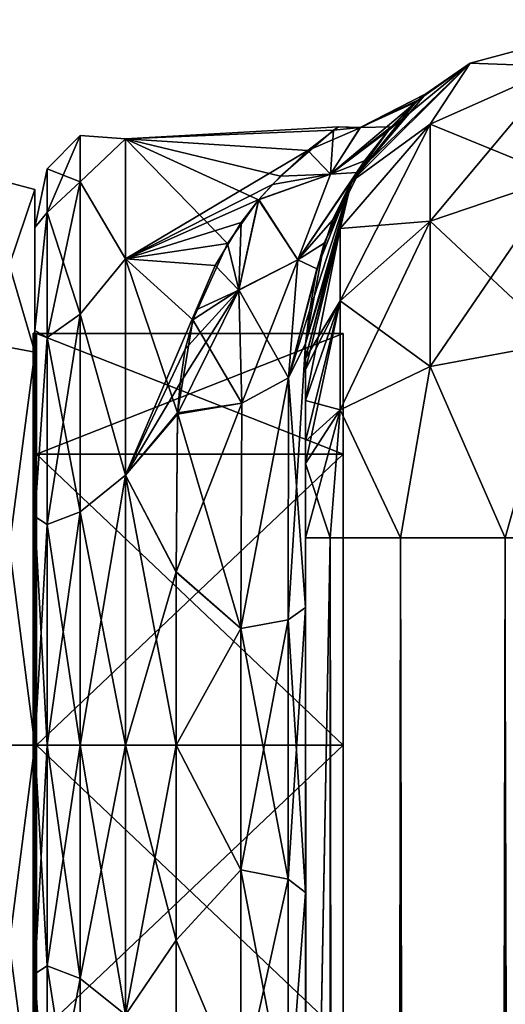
# Model space of a CAD drawing. Extents: x -23 to 470, y -2000 to 0.
# Tile 157 of 246: x -1 to 18, y -38 to 0. Entities that reach past the tile are written whole.
import ezdxf

# ---------------------------------------------------------------- set-up
doc = ezdxf.new("R2010")
doc.units = 0
doc.header["$LTSCALE"] = 68.916985
for name, color, linetype in [('1029', 7, 'CONTINUOUS'), ('1030', 7, 'CONTINUOUS'), ('1031', 7, 'CONTINUOUS'), ('1032', 7, 'CONTINUOUS'), ('1035', 7, 'CONTINUOUS'), ('1036', 7, 'CONTINUOUS'), ('1039', 7, 'CONTINUOUS'), ('1040', 7, 'CONTINUOUS'), ('1211', 7, 'CONTINUOUS'), ('1212', 7, 'CONTINUOUS'), ('650', 7, 'CONTINUOUS'), ('654', 7, 'CONTINUOUS'), ('655', 7, 'CONTINUOUS'), ('656', 7, 'CONTINUOUS'), ('665', 7, 'CONTINUOUS'), ('666', 7, 'CONTINUOUS'), ('668', 7, 'CONTINUOUS'), ('669', 7, 'CONTINUOUS'), ('670', 7, 'CONTINUOUS'), ('678', 7, 'CONTINUOUS'), ('679', 7, 'CONTINUOUS'), ('680', 7, 'CONTINUOUS'), ('686', 7, 'CONTINUOUS'), ('687', 7, 'CONTINUOUS')]:
    doc.layers.add(name, color=color, linetype=linetype)

msp = doc.modelspace()

# ---------------------------------------------------------------- linework, layer by layer
at = {"layer": '1029', "linetype": 'CONTINUOUS'}
for points in [[(0, -12.098), (0, -16.756, -11.244), (0, -6.556), (0, -12.098)], [(0, -6.556), (0, -16.756, -11.244), (0, -12.837, -15.164), (0, -6.556)], [(0, -12.837, 15.164), (0, -12.098), (0, -6.556), (0, -12.837, 15.164)], [(0, -16.756, 11.244), (0, -12.098), (0, -12.837, 15.164), (0, -16.756, 11.244)], [(0, -16.756, -11.244), (0, -28, -15.902), (0, -12.837, -15.164), (0, -16.756, -11.244)], [(0, -12.837, -15.164), (0, -28, -15.902), (0, -28, -21.444), (0, -12.837, -15.164)], [(0, -28, 15.902), (0, -16.756, 11.244), (0, -12.837, 15.164), (0, -28, 15.902)], [(0, -28, 21.444), (0, -28, 15.902), (0, -12.837, 15.164), (0, -28, 21.444)], [(0, -28, -15.902), (0, -39.244, -11.244), (0, -43.163, -15.164), (0, -28, -15.902)], [(0, -28, -21.444), (0, -28, -15.902), (0, -43.163, -15.164), (0, -28, -21.444)], [(0, -39.244, 11.244), (0, -28, 15.902), (0, -43.163, 15.164), (0, -39.244, 11.244)], [(0, -43.163, 15.164), (0, -28, 15.902), (0, -28, 21.444), (0, -43.163, 15.164)]]:
    msp.add_3dface(points, dxfattribs=at)
at = {"layer": '1030', "linetype": 'CONTINUOUS'}
for points in [[(11.9, -12.115), (11.9, -16.768, 11.232), (11.9, -43.885), (11.9, -12.115)], [(11.9, -12.115), (11.9, -43.885), (11.9, -39.232, -11.232), (11.9, -12.115)], [(11.9, -12.115), (11.9, -39.232, -11.232), (11.9, -16.768, -11.232), (11.9, -12.115)], [(11.9, -16.768, 11.232), (11.9, -28, 15.885), (11.9, -39.232, 11.232), (11.9, -16.768, 11.232)], [(11.9, -16.768, 11.232), (11.9, -39.232, 11.232), (11.9, -43.885), (11.9, -16.768, 11.232)], [(11.9, -39.232, -11.232), (11.9, -28, -15.885), (11.9, -16.768, -11.232), (11.9, -39.232, -11.232)]]:
    msp.add_3dface(points, dxfattribs=at)
at = {"layer": '1031', "linetype": 'CONTINUOUS'}
for points in [[(11.9, -16.768, 11.232), (11.9, -12.115), (0.066, -16.768, 11.232), (11.9, -16.768, 11.232)], [(0.066, -16.768, 11.232), (11.9, -12.115), (0.066, -12.115), (0.066, -16.768, 11.232)], [(11.9, -28, 15.885), (11.9, -16.768, 11.232), (0.066, -28, 15.885), (11.9, -28, 15.885)], [(0.066, -28, 15.885), (11.9, -16.768, 11.232), (0.066, -16.768, 11.232), (0.066, -28, 15.885)], [(11.9, -39.232, 11.232), (11.9, -28, 15.885), (0.066, -39.232, 11.232), (11.9, -39.232, 11.232)], [(0.066, -39.232, 11.232), (11.9, -28, 15.885), (0.066, -28, 15.885), (0.066, -39.232, 11.232)]]:
    msp.add_3dface(points, dxfattribs=at)
at = {"layer": '1032', "linetype": 'CONTINUOUS'}
for points in [[(0.066, -12.115), (11.9, -12.115), (11.9, -16.768, -11.232), (0.066, -12.115)], [(0.066, -12.115), (11.9, -16.768, -11.232), (0.066, -16.768, -11.232), (0.066, -12.115)], [(11.9, -16.768, -11.232), (11.9, -28, -15.885), (0.066, -16.768, -11.232), (11.9, -16.768, -11.232)], [(0.066, -16.768, -11.232), (11.9, -28, -15.885), (0.066, -28, -15.885), (0.066, -16.768, -11.232)], [(11.9, -28, -15.885), (11.9, -39.232, -11.232), (0.066, -28, -15.885), (11.9, -28, -15.885)], [(0.066, -28, -15.885), (11.9, -39.232, -11.232), (0.066, -39.232, -11.232), (0.066, -28, -15.885)]]:
    msp.add_3dface(points, dxfattribs=at)
at = {"layer": '1035', "linetype": 'CONTINUOUS'}
for points in [[(-2.009, -12.465, 15.535), (0, -6.556), (-2.009, -6.03, 0), (-2.009, -12.465, 15.535)], [(0, -12.837, 15.164), (0, -6.556), (-2.009, -12.465, 15.535), (0, -12.837, 15.164)], [(-2.009, -28, 21.97), (0, -12.837, 15.164), (-2.009, -12.465, 15.535), (-2.009, -28, 21.97)], [(0, -28, 21.444), (0, -12.837, 15.164), (-2.009, -28, 21.97), (0, -28, 21.444)], [(0, -43.163, 15.164), (0, -28, 21.444), (-2.009, -43.535, 15.535), (0, -43.163, 15.164)], [(-2.009, -43.535, 15.535), (0, -28, 21.444), (-2.009, -28, 21.97), (-2.009, -43.535, 15.535)]]:
    msp.add_3dface(points, dxfattribs=at)
at = {"layer": '1036', "linetype": 'CONTINUOUS'}
for points in [[(0, -6.556), (0, -12.837, -15.164), (-2.009, -6.03, 0), (0, -6.556)], [(-2.009, -6.03, 0), (0, -12.837, -15.164), (-2.009, -12.465, -15.535), (-2.009, -6.03, 0)], [(0, -12.837, -15.164), (0, -28, -21.444), (-2.009, -12.465, -15.535), (0, -12.837, -15.164)], [(-2.009, -12.465, -15.535), (0, -28, -21.444), (-2.009, -28, -21.97), (-2.009, -12.465, -15.535)], [(0, -28, -21.444), (0, -43.163, -15.164), (-2.009, -28, -21.97), (0, -28, -21.444)], [(-2.009, -28, -21.97), (0, -43.163, -15.164), (-2.009, -43.535, -15.535), (-2.009, -28, -21.97)]]:
    msp.add_3dface(points, dxfattribs=at)
at = {"layer": '1039', "linetype": 'CONTINUOUS'}
for points in [[(0.066, -16.768, -11.232), (-0.064, -12.098), (0.001, -12.111), (0.066, -16.768, -11.232)], [(-0.064, -12.098), (0.066, -16.768, -11.232), (-0.064, -16.756, -11.244), (-0.064, -12.098)], [(0.066, -12.115), (0.066, -16.768, -11.232), (0.001, -12.111), (0.066, -12.115)], [(0.066, -16.768, -11.232), (0.066, -28, -15.885), (-0.064, -16.756, -11.244), (0.066, -16.768, -11.232)], [(-0.064, -16.756, -11.244), (0.066, -28, -15.885), (-0.064, -28, -15.902), (-0.064, -16.756, -11.244)], [(0.066, -28, -15.885), (0.066, -39.232, -11.232), (-0.064, -28, -15.902), (0.066, -28, -15.885)], [(-0.064, -28, -15.902), (0.066, -39.232, -11.232), (-0.064, -39.244, -11.244), (-0.064, -28, -15.902)]]:
    msp.add_3dface(points, dxfattribs=at)
at = {"layer": '1040', "linetype": 'CONTINUOUS'}
for points in [[(0.001, -12.111), (-0.064, -12.098), (-0.064, -16.756, 11.244), (0.001, -12.111)], [(0.066, -12.115), (0.001, -12.111), (-0.064, -16.756, 11.244), (0.066, -12.115)], [(0.066, -16.768, 11.232), (0.066, -12.115), (-0.064, -16.756, 11.244), (0.066, -16.768, 11.232)], [(-0.064, -28, 15.902), (0.066, -16.768, 11.232), (-0.064, -16.756, 11.244), (-0.064, -28, 15.902)], [(0.066, -28, 15.885), (0.066, -16.768, 11.232), (-0.064, -28, 15.902), (0.066, -28, 15.885)], [(0.066, -39.232, 11.232), (0.066, -28, 15.885), (-0.064, -39.244, 11.244), (0.066, -39.232, 11.232)], [(-0.064, -39.244, 11.244), (0.066, -28, 15.885), (-0.064, -28, 15.902), (-0.064, -39.244, 11.244)]]:
    msp.add_3dface(points, dxfattribs=at)
at = {"layer": '1211', "linetype": 'CONTINUOUS'}
for points in [[(0, -12.098), (0, -16.756, 11.244), (-0.064, -12.098), (0, -12.098)], [(-0.064, -12.098), (0, -16.756, 11.244), (-0.064, -16.756, 11.244), (-0.064, -12.098)], [(0, -16.756, 11.244), (0, -28, 15.902), (-0.064, -16.756, 11.244), (0, -16.756, 11.244)], [(0, -28, 15.902), (-0.064, -28, 15.902), (-0.064, -16.756, 11.244), (0, -28, 15.902)], [(0, -28, 15.902), (0, -39.244, 11.244), (-0.064, -28, 15.902), (0, -28, 15.902)], [(0, -39.244, 11.244), (-0.064, -39.244, 11.244), (-0.064, -28, 15.902), (0, -39.244, 11.244)]]:
    msp.add_3dface(points, dxfattribs=at)
at = {"layer": '1212', "linetype": 'CONTINUOUS'}
for points in [[(0, -16.756, -11.244), (0, -12.098), (-0.064, -16.756, -11.244), (0, -16.756, -11.244)], [(0, -12.098), (-0.064, -12.098), (-0.064, -16.756, -11.244), (0, -12.098)], [(0, -28, -15.902), (0, -16.756, -11.244), (-0.064, -28, -15.902), (0, -28, -15.902)], [(0, -16.756, -11.244), (-0.064, -16.756, -11.244), (-0.064, -28, -15.902), (0, -16.756, -11.244)], [(0, -39.244, -11.244), (0, -28, -15.902), (-0.064, -39.244, -11.244), (0, -39.244, -11.244)], [(0, -28, -15.902), (-0.064, -28, -15.902), (-0.064, -39.244, -11.244), (0, -28, -15.902)]]:
    msp.add_3dface(points, dxfattribs=at)
at = {"layer": '650', "linetype": 'CONTINUOUS'}
for points in [[(10.45, -12.5, 74.5), (10.45, -12.5, 24.51), (10.45, -55.841, 74.304), (10.45, -12.5, 74.5)], [(10.45, -55.841, 74.304), (10.45, -12.5, 24.51), (10.45, -51.872, 66.083), (10.45, -55.841, 74.304)], [(10.45, -51.872, 66.083), (10.45, -12.5, 24.51), (10.45, -51.871, 56.92), (10.45, -51.872, 66.083)], [(10.45, -51.871, 56.92), (10.45, -12.5, 24.51), (10.45, -55.84, 48.698), (10.45, -51.871, 56.92)], [(10.45, -55.84, 48.698), (10.45, -12.5, 24.51), (10.45, -22.687, 28.505), (10.45, -55.84, 48.698)], [(10.45, -13.067, 77.36), (10.45, -12.5, 74.5), (10.45, -63.021, 79.993), (10.45, -13.067, 77.36)], [(10.45, -63.021, 79.993), (10.45, -12.5, 74.5), (10.45, -55.841, 74.304), (10.45, -63.021, 79.993)], [(10.45, -63.189, -39.074), (10.45, -56.095, -33.616), (10.45, -12.5, -74.5), (10.45, -63.189, -39.074)], [(10.45, -12.5, -74.5), (10.45, -56.095, -33.616), (10.45, -22.687, -28.505), (10.45, -12.5, -74.5)], [(10.45, -63.021, -43.007), (10.45, -63.189, -39.074), (10.45, -12.5, -74.5), (10.45, -63.021, -43.007)], [(10.45, -55.841, -48.696), (10.45, -63.021, -43.007), (10.45, -12.5, -74.5), (10.45, -55.841, -48.696)], [(10.45, -51.872, -56.917), (10.45, -55.841, -48.696), (10.45, -12.5, -74.5), (10.45, -51.872, -56.917)], [(10.45, -51.871, -66.08), (10.45, -51.872, -56.917), (10.45, -12.5, -74.5), (10.45, -51.871, -66.08)], [(10.45, -55.84, -74.302), (10.45, -51.871, -66.08), (10.45, -12.5, -74.5), (10.45, -55.84, -74.302)], [(10.45, -13.067, -77.36), (10.45, -55.84, -74.302), (10.45, -12.5, -74.5), (10.45, -13.067, -77.36)], [(10.45, -12.5, -24.51), (10.45, -12.5, -74.5), (10.45, -22.687, -28.505), (10.45, -12.5, -24.51)], [(10.45, -13.5, 78.234), (10.45, -13.067, 77.36), (10.45, -63.021, 79.993), (10.45, -13.5, 78.234)], [(10.45, -13.5, -78.234), (10.45, -55.84, -74.302), (10.45, -13.067, -77.36), (10.45, -13.5, -78.234)], [(10.45, -14.695, 79.801), (10.45, -13.5, 78.234), (10.45, -63.021, 79.993), (10.45, -14.695, 79.801)], [(10.45, -14.695, -79.801), (10.45, -55.84, -74.302), (10.45, -13.5, -78.234), (10.45, -14.695, -79.801)], [(10.45, -16.266, 81), (10.45, -14.695, 79.801), (10.45, -63.021, 79.993), (10.45, -16.266, 81)], [(10.45, -63.02, -79.992), (10.45, -55.84, -74.302), (10.45, -14.695, -79.801), (10.45, -63.02, -79.992)], [(10.45, -16.266, -81), (10.45, -63.02, -79.992), (10.45, -14.695, -79.801), (10.45, -16.266, -81)], [(10.45, -17.135, 81.431), (10.45, -16.266, 81), (10.45, -71.85, 82), (10.45, -17.135, 81.431)], [(10.45, -71.85, 82), (10.45, -16.266, 81), (10.45, -63.021, 79.993), (10.45, -71.85, 82)], [(10.45, -17.135, -81.431), (10.45, -63.02, -79.992), (10.45, -16.266, -81), (10.45, -17.135, -81.431)], [(10.45, -20, 82), (10.45, -17.135, 81.431), (10.45, -71.85, 82), (10.45, -20, 82)], [(10.45, -20, -82), (10.45, -63.02, -79.992), (10.45, -17.135, -81.431), (10.45, -20, -82)], [(10.45, -71.85, -82), (10.45, -63.02, -79.992), (10.45, -20, -82), (10.45, -71.85, -82)], [(10.45, -63.02, 43.008), (10.45, -55.84, 48.698), (10.45, -22.687, 28.505), (10.45, -63.02, 43.008)], [(10.45, -63.189, 39.074), (10.45, -63.02, 43.008), (10.45, -22.687, 28.505), (10.45, -63.189, 39.074)], [(10.45, -56.094, 33.615), (10.45, -63.189, 39.074), (10.45, -22.687, 28.505), (10.45, -56.094, 33.615)], [(10.45, -33.687, 28.431), (10.45, -56.094, 33.615), (10.45, -22.687, 28.505), (10.45, -33.687, 28.431)], [(10.45, -22.687, -28.505), (10.45, -56.095, -33.616), (10.45, -33.687, -28.431), (10.45, -22.687, -28.505)], [(10.45, -52.011, 25.651), (10.45, -56.094, 33.615), (10.45, -33.687, 28.431), (10.45, -52.011, 25.651)], [(10.45, -43.868, 24.267), (10.45, -52.011, 25.651), (10.45, -33.687, 28.431), (10.45, -43.868, 24.267)], [(10.45, -56.095, -33.616), (10.45, -52.012, -25.654), (10.45, -33.687, -28.431), (10.45, -56.095, -33.616)], [(10.45, -33.687, -28.431), (10.45, -52.012, -25.654), (10.45, -43.869, -24.267), (10.45, -33.687, -28.431)]]:
    msp.add_3dface(points, dxfattribs=at)
at = {"layer": '654', "linetype": 'CONTINUOUS'}
for points in [[(0, -8.022, -4.581), (0, -11.991, -12.803), (0, -47.978, -4.582), (0, -8.022, -4.581)], [(0, -8.022, 4.582), (0, -8.022, -4.581), (0, -47.978, 4.581), (0, -8.022, 4.582)], [(0, -47.978, 4.581), (0, -8.022, -4.581), (0, -47.978, -4.582), (0, -47.978, 4.581)], [(0, -11.991, 12.803), (0, -8.022, 4.582), (0, -44.009, 12.803), (0, -11.991, 12.803)], [(0, -44.009, 12.803), (0, -8.022, 4.582), (0, -47.978, 4.581), (0, -44.009, 12.803)], [(0, -11.991, -12.803), (0, -19.174, -18.494), (0, -44.009, -12.803), (0, -11.991, -12.803)], [(0, -47.978, -4.582), (0, -11.991, -12.803), (0, -44.009, -12.803), (0, -47.978, -4.582)], [(0, -19.173, 18.494), (0, -11.991, 12.803), (0, -36.826, 18.494), (0, -19.173, 18.494)], [(0, -36.826, 18.494), (0, -11.991, 12.803), (0, -44.009, 12.803), (0, -36.826, 18.494)], [(0, -28, 20.5), (0, -19.173, 18.494), (0, -36.826, 18.494), (0, -28, 20.5)], [(0, -19.174, -18.494), (0, -28, -20.5), (0, -36.827, -18.494), (0, -19.174, -18.494)], [(0, -44.009, -12.803), (0, -19.174, -18.494), (0, -36.827, -18.494), (0, -44.009, -12.803)]]:
    msp.add_3dface(points, dxfattribs=at)
at = {"layer": '655', "linetype": 'CONTINUOUS'}
for points in [[(11.53, -4.266, -3.566), (3.5, -4.602, 5.341), (11.725, -4.13, 2.491), (11.53, -4.266, -3.566)], [(11.725, -4.13, 2.491), (3.5, -4.602, 5.341), (10.533, -5.05, 7.022), (11.725, -4.13, 2.491)], [(3.5, -4.602, -5.341), (3.5, -4.602, 5.341), (11.53, -4.266, -3.566), (3.5, -4.602, -5.341)], [(9.475, -6.035, -9.671), (3.5, -4.602, -5.341), (11.53, -4.266, -3.566), (9.475, -6.035, -9.671)], [(3.5, -4.602, 5.341), (3.5, -9.236, 14.964), (10.533, -5.05, 7.022), (3.5, -4.602, 5.341)], [(3.5, -9.236, -14.964), (3.5, -4.602, -5.341), (7.434, -8.635, -14.178), (3.5, -9.236, -14.964)], [(7.434, -8.635, -14.178), (3.5, -4.602, -5.341), (8.638, -6.959, -11.545), (7.434, -8.635, -14.178)], [(8.638, -6.959, -11.545), (3.5, -4.602, -5.341), (9.475, -6.035, -9.671), (8.638, -6.959, -11.545)], [(10.533, -5.05, 7.022), (3.5, -9.236, 14.964), (9.166, -6.357, 10.371), (10.533, -5.05, 7.022)], [(9.166, -6.357, 10.371), (3.5, -9.236, 14.964), (8.651, -6.941, 11.512), (9.166, -6.357, 10.371)], [(8.651, -6.941, 11.512), (3.5, -9.236, 14.964), (7.968, -7.827, 13.001), (8.651, -6.941, 11.512)], [(7.968, -7.827, 13.001), (3.5, -9.236, 14.964), (6.955, -9.487, 15.273), (7.968, -7.827, 13.001)], [(6.095, -11.582, -17.506), (3.5, -9.236, -14.964), (7.434, -8.635, -14.178), (6.095, -11.582, -17.506)], [(3.5, -9.236, 14.964), (3.5, -17.587, 21.623), (6.955, -9.487, 15.273), (3.5, -9.236, 14.964)], [(3.5, -17.587, -21.623), (3.5, -9.236, -14.964), (5.5, -15.179, -20.289), (3.5, -17.587, -21.623)], [(5.5, -15.179, -20.289), (3.5, -9.236, -14.964), (6.095, -11.582, -17.506), (5.5, -15.179, -20.289)], [(6.955, -9.487, 15.273), (3.5, -17.587, 21.623), (6.222, -11.198, 17.138), (6.955, -9.487, 15.273)], [(6.222, -11.198, 17.138), (3.5, -17.587, 21.623), (5.802, -12.723, 18.51), (6.222, -11.198, 17.138)], [(5.802, -12.723, 18.51), (3.5, -17.587, 21.623), (5.604, -14.028, 19.513), (5.802, -12.723, 18.51)], [(5.604, -14.028, 19.513), (3.5, -17.587, 21.623), (5.499, -15.223, 20.316), (5.604, -14.028, 19.513)], [(5.447, -21.322, -23.052), (3.5, -17.587, -21.623), (5.5, -15.179, -20.289), (5.447, -21.322, -23.052)], [(5.499, -15.223, 20.316), (3.5, -17.587, 21.623), (5.447, -21.313, 23.05), (5.499, -15.223, 20.316)], [(3.5, -17.587, 21.623), (3.5, -28, 24), (5.447, -21.313, 23.05), (3.5, -17.587, 21.623)], [(3.5, -28, -24), (3.5, -17.587, -21.623), (5.45, -28, -24), (3.5, -28, -24)], [(5.45, -28, -24), (3.5, -17.587, -21.623), (5.447, -21.322, -23.052), (5.45, -28, -24)], [(5.447, -21.313, 23.05), (3.5, -28, 24), (5.45, -28, 24), (5.447, -21.313, 23.05)]]:
    msp.add_3dface(points, dxfattribs=at)
at = {"layer": '656', "linetype": 'CONTINUOUS'}
for points in [[(5.45, -28, 24), (3.5, -28, 24), (3.5, -38.413, 21.623), (5.45, -28, 24)], [(3.5, -28, -24), (5.45, -28, -24), (5.45, -35.529, -22.789), (3.5, -28, -24)], [(3.5, -38.413, -21.623), (3.5, -28, -24), (5.45, -35.529, -22.789), (3.5, -38.413, -21.623)], [(5.45, -28, 24), (3.5, -38.413, 21.623), (5.45, -35.529, 22.789), (5.45, -28, 24)], [(5.45, -42.297, -19.277), (3.5, -38.413, -21.623), (5.45, -35.529, -22.789), (5.45, -42.297, -19.277)], [(5.45, -35.529, 22.789), (3.5, -38.413, 21.623), (5.45, -42.297, 19.277), (5.45, -35.529, 22.789)]]:
    msp.add_3dface(points, dxfattribs=at)
at = {"layer": '665', "linetype": 'CONTINUOUS'}
for points in [[(10.45, -20, 82), (10.45, -71.85, 82), (11.402, -1980, 86.784), (10.45, -20, 82)], [(10.45, -20, 82), (11.402, -1980, 86.784), (11.402, -20, 86.784), (10.45, -20, 82)], [(11.402, -1980, 86.784), (14.111, -1980, 90.839), (11.402, -20, 86.784), (11.402, -1980, 86.784)], [(11.402, -20, 86.784), (14.111, -1980, 90.839), (14.111, -20, 90.839), (11.402, -20, 86.784)], [(14.111, -1980, 90.839), (18.16, -1980, 93.546), (14.111, -20, 90.839), (14.111, -1980, 90.839)], [(14.111, -20, 90.839), (18.16, -1980, 93.546), (18.16, -20, 93.546), (14.111, -20, 90.839)], [(18.16, -1980, 93.546), (23.05, -1980, 94.5), (18.16, -20, 93.546), (18.16, -1980, 93.546)]]:
    msp.add_3dface(points, dxfattribs=at)
at = {"layer": '666', "linetype": 'CONTINUOUS'}
for points in [[(10.45, -71.85, -82), (10.45, -20, -82), (11.402, -20, -86.784), (10.45, -71.85, -82)], [(10.45, -1928.15, -82), (10.45, -71.85, -82), (11.402, -20, -86.784), (10.45, -1928.15, -82)], [(10.45, -1980, -82), (10.45, -1928.15, -82), (11.402, -20, -86.784), (10.45, -1980, -82)], [(11.402, -1980, -86.784), (10.45, -1980, -82), (11.402, -20, -86.784), (11.402, -1980, -86.784)], [(14.111, -1980, -90.839), (11.402, -1980, -86.784), (14.111, -20, -90.839), (14.111, -1980, -90.839)], [(14.111, -20, -90.839), (11.402, -1980, -86.784), (11.402, -20, -86.784), (14.111, -20, -90.839)], [(18.16, -1980, -93.546), (14.111, -1980, -90.839), (18.16, -20, -93.546), (18.16, -1980, -93.546)], [(18.16, -20, -93.546), (14.111, -1980, -90.839), (14.111, -20, -90.839), (18.16, -20, -93.546)], [(23.05, -20, -94.5), (18.16, -1980, -93.546), (18.16, -20, -93.546), (23.05, -20, -94.5)]]:
    msp.add_3dface(points, dxfattribs=at)
at = {"layer": '668', "linetype": 'CONTINUOUS'}
for points in [[(16.8, -1.675, -74.5), (23.05, 0, -74.5), (20.268, -1.806, -82.019), (16.8, -1.675, -74.5)], [(12.225, -6.25, -74.5), (16.8, -1.675, -74.5), (15.256, -4.037, -81.098), (12.225, -6.25, -74.5)], [(15.256, -4.037, -81.098), (16.8, -1.675, -74.5), (20.268, -1.806, -82.019), (15.256, -4.037, -81.098)], [(15.256, -4.037, -81.098), (20.268, -1.806, -82.019), (15.256, -7.781, -86.709), (15.256, -4.037, -81.098)], [(20.268, -1.806, -82.019), (20.268, -6.074, -88.415), (15.256, -7.781, -86.709), (20.268, -1.806, -82.019)], [(11.788, -8.056, -79.436), (12.225, -6.25, -74.5), (15.256, -4.037, -81.098), (11.788, -8.056, -79.436)], [(11.788, -8.056, -79.436), (15.256, -4.037, -81.098), (11.788, -10.858, -83.635), (11.788, -8.056, -79.436)], [(15.256, -4.037, -81.098), (15.256, -7.781, -86.709), (11.788, -10.858, -83.635), (15.256, -4.037, -81.098)], [(20.268, -12.466, -92.688), (15.256, -13.39, -90.458), (20.268, -6.074, -88.415), (20.268, -12.466, -92.688)], [(20.268, -6.074, -88.415), (15.256, -13.39, -90.458), (15.256, -7.781, -86.709), (20.268, -6.074, -88.415)], [(10.45, -13.067, -77.36), (10.45, -12.5, -74.5), (12.225, -6.25, -74.5), (10.45, -13.067, -77.36)], [(10.45, -13.067, -77.36), (12.225, -6.25, -74.5), (11.788, -8.056, -79.436), (10.45, -13.067, -77.36)], [(15.256, -13.39, -90.458), (11.788, -15.054, -86.44), (15.256, -7.781, -86.709), (15.256, -13.39, -90.458)], [(15.256, -7.781, -86.709), (11.788, -15.054, -86.44), (11.788, -10.858, -83.635), (15.256, -7.781, -86.709)], [(10.45, -14.695, -79.801), (10.45, -13.5, -78.234), (11.788, -8.056, -79.436), (10.45, -14.695, -79.801)], [(10.45, -14.695, -79.801), (11.788, -8.056, -79.436), (11.788, -10.858, -83.635), (10.45, -14.695, -79.801)], [(10.45, -13.5, -78.234), (10.45, -13.067, -77.36), (11.788, -8.056, -79.436), (10.45, -13.5, -78.234)], [(10.45, -17.135, -81.431), (10.45, -16.266, -81), (11.788, -10.858, -83.635), (10.45, -17.135, -81.431)], [(11.788, -15.054, -86.44), (10.45, -17.135, -81.431), (11.788, -10.858, -83.635), (11.788, -15.054, -86.44)], [(10.45, -16.266, -81), (10.45, -14.695, -79.801), (11.788, -10.858, -83.635), (10.45, -16.266, -81)], [(20.268, -12.466, -92.688), (18.16, -20, -93.546), (15.256, -13.39, -90.458), (20.268, -12.466, -92.688)], [(23.05, -20, -94.5), (18.16, -20, -93.546), (20.268, -12.466, -92.688), (23.05, -20, -94.5)], [(15.256, -13.39, -90.458), (14.111, -20, -90.839), (11.788, -15.054, -86.44), (15.256, -13.39, -90.458)], [(18.16, -20, -93.546), (14.111, -20, -90.839), (15.256, -13.39, -90.458), (18.16, -20, -93.546)], [(10.45, -20, -82), (10.45, -17.135, -81.431), (11.788, -15.054, -86.44), (10.45, -20, -82)], [(11.402, -20, -86.784), (10.45, -20, -82), (11.788, -15.054, -86.44), (11.402, -20, -86.784)], [(14.111, -20, -90.839), (11.402, -20, -86.784), (11.788, -15.054, -86.44), (14.111, -20, -90.839)]]:
    msp.add_3dface(points, dxfattribs=at)
at = {"layer": '669', "linetype": 'CONTINUOUS'}
for points in [[(23.05, 0, -74.5), (16.8, -1.675, -74.5), (23.05, 0, 74.5), (23.05, 0, -74.5)], [(23.05, 0, 74.5), (16.8, -1.675, -74.5), (16.8, -1.675, 74.5), (23.05, 0, 74.5)], [(16.8, -1.675, -74.5), (12.225, -6.25, -74.5), (15.093, -2.86, -0.044), (16.8, -1.675, -74.5)], [(16.8, -1.675, 74.5), (12.439, -5.893, 15.114), (12.225, -6.25, 74.5), (16.8, -1.675, 74.5)], [(13.61, -4.307, 10.657), (12.439, -5.893, 15.114), (16.8, -1.675, 74.5), (13.61, -4.307, 10.657)], [(14.836, -3.078, 4.241), (13.61, -4.307, 10.657), (16.8, -1.675, 74.5), (14.836, -3.078, 4.241)], [(15.093, -2.86, -0.044), (14.836, -3.078, 4.241), (16.8, -1.675, 74.5), (15.093, -2.86, -0.044)], [(16.8, -1.675, -74.5), (15.093, -2.86, -0.044), (16.8, -1.675, 74.5), (16.8, -1.675, -74.5)], [(15.093, -2.86, -0.044), (12.225, -6.25, -74.5), (14.712, -3.187, -5.122), (15.093, -2.86, -0.044)], [(14.712, -3.187, -5.122), (12.225, -6.25, -74.5), (13.756, -4.141, -10.05), (14.712, -3.187, -5.122)], [(13.756, -4.141, -10.05), (12.225, -6.25, -74.5), (12.726, -5.452, -14.056), (13.756, -4.141, -10.05)], [(12.726, -5.452, -14.056), (12.225, -6.25, -74.5), (11.166, -8.626, -20.081), (12.726, -5.452, -14.056)], [(12.439, -5.893, 15.114), (11.491, -7.743, 18.706), (12.225, -6.25, 74.5), (12.439, -5.893, 15.114)], [(10.45, -12.5, 24.51), (10.45, -12.5, 74.5), (12.225, -6.25, 74.5), (10.45, -12.5, 24.51)], [(10.618, -11.196, 23.256), (10.45, -12.5, 24.51), (12.225, -6.25, 74.5), (10.618, -11.196, 23.256)], [(12.225, -6.25, -74.5), (10.45, -12.5, -74.5), (11.166, -8.626, -20.081), (12.225, -6.25, -74.5)], [(10.886, -9.62, 21.436), (10.618, -11.196, 23.256), (12.225, -6.25, 74.5), (10.886, -9.62, 21.436)], [(11.491, -7.743, 18.706), (10.886, -9.62, 21.436), (12.225, -6.25, 74.5), (11.491, -7.743, 18.706)], [(10.45, -12.5, -74.5), (10.45, -12.5, -24.51), (11.166, -8.626, -20.081), (10.45, -12.5, -74.5)]]:
    msp.add_3dface(points, dxfattribs=at)
at = {"layer": '670', "linetype": 'CONTINUOUS'}
for points in [[(23.05, 0, 74.5), (16.8, -1.675, 74.5), (20.268, -1.806, 82.019), (23.05, 0, 74.5)], [(16.8, -1.675, 74.5), (12.225, -6.25, 74.5), (15.256, -4.037, 81.098), (16.8, -1.675, 74.5)], [(20.268, -1.806, 82.019), (16.8, -1.675, 74.5), (15.256, -4.037, 81.098), (20.268, -1.806, 82.019)], [(20.268, -1.806, 82.019), (15.256, -4.037, 81.098), (20.268, -6.074, 88.415), (20.268, -1.806, 82.019)], [(15.256, -4.037, 81.098), (12.225, -6.25, 74.5), (11.788, -8.056, 79.436), (15.256, -4.037, 81.098)], [(15.256, -4.037, 81.098), (11.788, -8.056, 79.436), (15.256, -7.781, 86.709), (15.256, -4.037, 81.098)], [(20.268, -6.074, 88.415), (15.256, -4.037, 81.098), (15.256, -7.781, 86.709), (20.268, -6.074, 88.415)], [(20.268, -12.466, 92.688), (20.268, -6.074, 88.415), (15.256, -7.781, 86.709), (20.268, -12.466, 92.688)], [(12.225, -6.25, 74.5), (10.45, -12.5, 74.5), (11.788, -8.056, 79.436), (12.225, -6.25, 74.5)], [(15.256, -13.39, 90.458), (15.256, -7.781, 86.709), (11.788, -10.858, 83.635), (15.256, -13.39, 90.458)], [(15.256, -7.781, 86.709), (11.788, -8.056, 79.436), (11.788, -10.858, 83.635), (15.256, -7.781, 86.709)], [(15.256, -13.39, 90.458), (20.268, -12.466, 92.688), (15.256, -7.781, 86.709), (15.256, -13.39, 90.458)], [(10.45, -12.5, 74.5), (10.45, -13.067, 77.36), (11.788, -8.056, 79.436), (10.45, -12.5, 74.5)], [(11.788, -8.056, 79.436), (10.45, -13.067, 77.36), (11.788, -10.858, 83.635), (11.788, -8.056, 79.436)], [(10.45, -13.067, 77.36), (10.45, -13.5, 78.234), (11.788, -10.858, 83.635), (10.45, -13.067, 77.36)], [(10.45, -13.5, 78.234), (10.45, -14.695, 79.801), (11.788, -10.858, 83.635), (10.45, -13.5, 78.234)], [(10.45, -14.695, 79.801), (11.788, -15.054, 86.44), (11.788, -10.858, 83.635), (10.45, -14.695, 79.801)], [(11.788, -15.054, 86.44), (15.256, -13.39, 90.458), (11.788, -10.858, 83.635), (11.788, -15.054, 86.44)], [(15.256, -13.39, 90.458), (18.16, -20, 93.546), (20.268, -12.466, 92.688), (15.256, -13.39, 90.458)], [(11.788, -15.054, 86.44), (14.111, -20, 90.839), (15.256, -13.39, 90.458), (11.788, -15.054, 86.44)], [(14.111, -20, 90.839), (18.16, -20, 93.546), (15.256, -13.39, 90.458), (14.111, -20, 90.839)], [(10.45, -14.695, 79.801), (10.45, -16.266, 81), (11.788, -15.054, 86.44), (10.45, -14.695, 79.801)], [(10.45, -16.266, 81), (10.45, -17.135, 81.431), (11.788, -15.054, 86.44), (10.45, -16.266, 81)], [(10.45, -17.135, 81.431), (11.402, -20, 86.784), (11.788, -15.054, 86.44), (10.45, -17.135, 81.431)], [(11.402, -20, 86.784), (14.111, -20, 90.839), (11.788, -15.054, 86.44), (11.402, -20, 86.784)], [(10.45, -17.135, 81.431), (10.45, -20, 82), (11.402, -20, 86.784), (10.45, -17.135, 81.431)]]:
    msp.add_3dface(points, dxfattribs=at)
at = {"layer": '678', "linetype": 'CONTINUOUS'}
for points in [[(10.45, -12.5, -24.51), (10.45, -22.687, -28.505), (9.793, -13.825, -22.416), (10.45, -12.5, -24.51)], [(9.793, -13.825, -22.416), (9.781, -23.159, -26.055), (7.947, -23.494, -24.253), (9.793, -13.825, -22.416)], [(7.985, -14.803, -20.868), (9.793, -13.825, -22.416), (7.947, -23.494, -24.253), (7.985, -14.803, -20.868)], [(9.793, -13.825, -22.416), (10.45, -22.687, -28.505), (9.781, -23.159, -26.055), (9.793, -13.825, -22.416)], [(5.5, -15.179, -20.289), (7.985, -14.803, -20.868), (7.947, -23.494, -24.253), (5.5, -15.179, -20.289)], [(5.447, -21.322, -23.052), (5.5, -15.179, -20.289), (7.947, -23.494, -24.253), (5.447, -21.322, -23.052)], [(5.45, -28, -24), (5.447, -21.322, -23.052), (7.947, -23.494, -24.253), (5.45, -28, -24)], [(10.45, -22.687, -28.505), (10.45, -33.687, -28.431), (9.781, -23.159, -26.055), (10.45, -22.687, -28.505)], [(9.781, -23.159, -26.055), (9.781, -33.173, -25.991), (7.947, -23.494, -24.253), (9.781, -23.159, -26.055)], [(9.781, -23.159, -26.055), (10.45, -33.687, -28.431), (9.781, -33.173, -25.991), (9.781, -23.159, -26.055)], [(5.45, -28, -24), (7.947, -23.494, -24.253), (7.947, -32.816, -24.194), (5.45, -28, -24)], [(7.947, -23.494, -24.253), (9.781, -33.173, -25.991), (7.947, -32.816, -24.194), (7.947, -23.494, -24.253)], [(5.45, -35.529, -22.789), (5.45, -28, -24), (7.947, -32.816, -24.194), (5.45, -35.529, -22.789)], [(5.45, -35.529, -22.789), (7.947, -32.816, -24.194), (7.947, -41.45, -20.679), (5.45, -35.529, -22.789)], [(9.781, -33.173, -25.991), (9.781, -42.449, -22.215), (7.947, -32.816, -24.194), (9.781, -33.173, -25.991)], [(7.947, -32.816, -24.194), (9.781, -42.449, -22.215), (7.947, -41.45, -20.679), (7.947, -32.816, -24.194)], [(9.781, -33.173, -25.991), (10.45, -33.687, -28.431), (9.781, -42.449, -22.215), (9.781, -33.173, -25.991)], [(10.45, -33.687, -28.431), (10.45, -43.869, -24.267), (9.781, -42.449, -22.215), (10.45, -33.687, -28.431)], [(5.45, -42.297, -19.277), (5.45, -35.529, -22.789), (7.947, -41.45, -20.679), (5.45, -42.297, -19.277)]]:
    msp.add_3dface(points, dxfattribs=at)
at = {"layer": '679', "linetype": 'CONTINUOUS'}
for points in [[(14.836, -3.078, 4.241), (15.093, -2.86, -0.044), (12.563, -4.168, 3.616), (14.836, -3.078, 4.241)], [(15.093, -2.86, -0.044), (14.712, -3.187, -5.122), (12.563, -4.167, -3.609), (15.093, -2.86, -0.044)], [(12.563, -4.168, 3.616), (15.093, -2.86, -0.044), (12.563, -4.167, -3.609), (12.563, -4.168, 3.616)], [(13.61, -4.307, 10.657), (14.836, -3.078, 4.241), (11.413, -5.966, 10.687), (13.61, -4.307, 10.657)], [(11.413, -5.966, 10.687), (14.836, -3.078, 4.241), (12.563, -4.168, 3.616), (11.413, -5.966, 10.687)], [(14.712, -3.187, -5.122), (13.756, -4.141, -10.05), (12.563, -4.167, -3.609), (14.712, -3.187, -5.122)], [(11.725, -4.13, 2.491), (10.533, -5.05, 7.022), (12.563, -4.168, 3.616), (11.725, -4.13, 2.491)], [(10.533, -5.05, 7.022), (11.413, -5.966, 10.687), (12.563, -4.168, 3.616), (10.533, -5.05, 7.022)], [(13.756, -4.141, -10.05), (12.726, -5.452, -14.056), (11.413, -5.964, -10.683), (13.756, -4.141, -10.05)], [(12.563, -4.167, -3.609), (13.756, -4.141, -10.05), (11.413, -5.964, -10.683), (12.563, -4.167, -3.609)], [(11.53, -4.266, -3.566), (12.563, -4.167, -3.609), (11.413, -5.964, -10.683), (11.53, -4.266, -3.566)], [(11.53, -4.266, -3.566), (11.725, -4.13, 2.491), (12.563, -4.167, -3.609), (11.53, -4.266, -3.566)], [(11.725, -4.13, 2.491), (12.563, -4.168, 3.616), (12.563, -4.167, -3.609), (11.725, -4.13, 2.491)], [(9.475, -6.035, -9.671), (11.53, -4.266, -3.566), (11.413, -5.964, -10.683), (9.475, -6.035, -9.671)], [(12.439, -5.893, 15.114), (13.61, -4.307, 10.657), (11.413, -5.966, 10.687), (12.439, -5.893, 15.114)], [(10.533, -5.05, 7.022), (9.166, -6.357, 10.371), (11.413, -5.966, 10.687), (10.533, -5.05, 7.022)], [(12.726, -5.452, -14.056), (11.166, -8.626, -20.081), (10.15, -9.273, -17.139), (12.726, -5.452, -14.056)], [(11.413, -5.964, -10.683), (12.726, -5.452, -14.056), (10.15, -9.273, -17.139), (11.413, -5.964, -10.683)], [(8.638, -6.959, -11.545), (9.475, -6.035, -9.671), (11.413, -5.964, -10.683), (8.638, -6.959, -11.545)], [(8.638, -6.959, -11.545), (11.413, -5.964, -10.683), (10.15, -9.273, -17.139), (8.638, -6.959, -11.545)], [(9.166, -6.357, 10.371), (8.651, -6.941, 11.512), (11.413, -5.966, 10.687), (9.166, -6.357, 10.371)], [(8.651, -6.941, 11.512), (10.15, -9.275, 17.141), (11.413, -5.966, 10.687), (8.651, -6.941, 11.512)], [(11.491, -7.743, 18.706), (12.439, -5.893, 15.114), (10.15, -9.275, 17.141), (11.491, -7.743, 18.706)], [(10.15, -9.275, 17.141), (12.439, -5.893, 15.114), (11.413, -5.966, 10.687), (10.15, -9.275, 17.141)], [(7.434, -8.635, -14.178), (8.638, -6.959, -11.545), (7.872, -10.43, -16.629), (7.434, -8.635, -14.178)], [(8.651, -6.941, 11.512), (7.968, -7.827, 13.001), (7.871, -10.443, 16.644), (8.651, -6.941, 11.512)], [(10.15, -9.275, 17.141), (8.651, -6.941, 11.512), (7.871, -10.443, 16.644), (10.15, -9.275, 17.141)], [(8.638, -6.959, -11.545), (10.15, -9.273, -17.139), (7.872, -10.43, -16.629), (8.638, -6.959, -11.545)], [(7.968, -7.827, 13.001), (6.955, -9.487, 15.273), (7.871, -10.443, 16.644), (7.968, -7.827, 13.001)], [(10.886, -9.62, 21.436), (11.491, -7.743, 18.706), (10.15, -9.275, 17.141), (10.886, -9.62, 21.436)], [(6.095, -11.582, -17.506), (7.434, -8.635, -14.178), (7.872, -10.43, -16.629), (6.095, -11.582, -17.506)], [(11.166, -8.626, -20.081), (10.45, -12.5, -24.51), (9.793, -13.825, -22.416), (11.166, -8.626, -20.081)], [(11.166, -8.626, -20.081), (9.793, -13.825, -22.416), (10.15, -9.273, -17.139), (11.166, -8.626, -20.081)], [(6.955, -9.487, 15.273), (6.222, -11.198, 17.138), (7.871, -10.443, 16.644), (6.955, -9.487, 15.273)], [(7.985, -14.803, 20.868), (10.15, -9.275, 17.141), (7.871, -10.443, 16.644), (7.985, -14.803, 20.868)], [(10.15, -9.273, -17.139), (9.793, -13.825, -22.416), (7.872, -10.43, -16.629), (10.15, -9.273, -17.139)], [(9.793, -13.825, 22.415), (10.15, -9.275, 17.141), (7.985, -14.803, 20.868), (9.793, -13.825, 22.415)], [(9.793, -13.825, 22.415), (10.886, -9.62, 21.436), (10.15, -9.275, 17.141), (9.793, -13.825, 22.415)], [(10.618, -11.196, 23.256), (10.886, -9.62, 21.436), (9.793, -13.825, 22.415), (10.618, -11.196, 23.256)], [(5.604, -14.028, 19.513), (5.499, -15.223, 20.316), (7.871, -10.443, 16.644), (5.604, -14.028, 19.513)], [(7.871, -10.443, 16.644), (5.499, -15.223, 20.316), (7.985, -14.803, 20.868), (7.871, -10.443, 16.644)], [(5.802, -12.723, 18.51), (5.604, -14.028, 19.513), (7.871, -10.443, 16.644), (5.802, -12.723, 18.51)], [(6.222, -11.198, 17.138), (5.802, -12.723, 18.51), (7.871, -10.443, 16.644), (6.222, -11.198, 17.138)], [(7.985, -14.803, -20.868), (6.095, -11.582, -17.506), (7.872, -10.43, -16.629), (7.985, -14.803, -20.868)], [(9.793, -13.825, -22.416), (7.985, -14.803, -20.868), (7.872, -10.43, -16.629), (9.793, -13.825, -22.416)], [(10.45, -12.5, 24.51), (10.618, -11.196, 23.256), (9.793, -13.825, 22.415), (10.45, -12.5, 24.51)], [(5.5, -15.179, -20.289), (6.095, -11.582, -17.506), (7.985, -14.803, -20.868), (5.5, -15.179, -20.289)]]:
    msp.add_3dface(points, dxfattribs=at)
at = {"layer": '680', "linetype": 'CONTINUOUS'}
for points in [[(10.45, -22.687, 28.505), (10.45, -12.5, 24.51), (9.781, -23.159, 26.055), (10.45, -22.687, 28.505)], [(10.45, -12.5, 24.51), (9.793, -13.825, 22.415), (9.781, -23.159, 26.055), (10.45, -12.5, 24.51)], [(9.793, -13.825, 22.415), (7.985, -14.803, 20.868), (7.947, -23.493, 24.253), (9.793, -13.825, 22.415)], [(9.781, -23.159, 26.055), (9.793, -13.825, 22.415), (7.947, -23.493, 24.253), (9.781, -23.159, 26.055)], [(5.499, -15.223, 20.316), (5.447, -21.313, 23.05), (7.985, -14.803, 20.868), (5.499, -15.223, 20.316)], [(7.985, -14.803, 20.868), (5.447, -21.313, 23.05), (7.947, -23.493, 24.253), (7.985, -14.803, 20.868)], [(5.447, -21.313, 23.05), (5.45, -28, 24), (7.947, -23.493, 24.253), (5.447, -21.313, 23.05)], [(10.45, -33.687, 28.431), (10.45, -22.687, 28.505), (9.781, -33.173, 25.991), (10.45, -33.687, 28.431)], [(9.781, -33.173, 25.991), (10.45, -22.687, 28.505), (9.781, -23.159, 26.055), (9.781, -33.173, 25.991)], [(9.781, -33.173, 25.991), (9.781, -23.159, 26.055), (7.947, -32.815, 24.194), (9.781, -33.173, 25.991)], [(7.947, -32.815, 24.194), (9.781, -23.159, 26.055), (7.947, -23.493, 24.253), (7.947, -32.815, 24.194)], [(5.45, -28, 24), (7.947, -32.815, 24.194), (7.947, -23.493, 24.253), (5.45, -28, 24)], [(5.45, -28, 24), (5.45, -35.529, 22.789), (7.947, -32.815, 24.194), (5.45, -28, 24)], [(5.45, -35.529, 22.789), (7.947, -41.45, 20.679), (7.947, -32.815, 24.194), (5.45, -35.529, 22.789)], [(7.947, -41.45, 20.679), (9.781, -33.173, 25.991), (7.947, -32.815, 24.194), (7.947, -41.45, 20.679)], [(9.781, -42.449, 22.215), (9.781, -33.173, 25.991), (7.947, -41.45, 20.679), (9.781, -42.449, 22.215)], [(9.781, -42.449, 22.215), (10.45, -33.687, 28.431), (9.781, -33.173, 25.991), (9.781, -42.449, 22.215)], [(10.45, -43.868, 24.267), (10.45, -33.687, 28.431), (9.781, -42.449, 22.215), (10.45, -43.868, 24.267)], [(5.45, -35.529, 22.789), (5.45, -42.297, 19.277), (7.947, -41.45, 20.679), (5.45, -35.529, 22.789)]]:
    msp.add_3dface(points, dxfattribs=at)
at = {"layer": '686', "linetype": 'CONTINUOUS'}
for points in [[(0.468, -5.752, 0), (0.468, -7.445, 8.514), (1.75, -4.469, 0), (0.468, -5.752, 0)], [(1.75, -6.26, -9.005), (0.468, -5.752, 0), (1.75, -4.469, 0), (1.75, -6.26, -9.005)], [(1.75, -4.469, 0), (0.468, -7.445, 8.514), (1.75, -6.26, 9.005), (1.75, -4.469, 0)], [(3.5, -4.602, 5.341), (3.5, -4.602, -5.341), (1.75, -4.469, 0), (3.5, -4.602, 5.341)], [(3.5, -4.602, 5.341), (1.75, -4.469, 0), (1.75, -6.26, 9.005), (3.5, -4.602, 5.341)], [(3.5, -4.602, -5.341), (1.75, -6.26, -9.005), (1.75, -4.469, 0), (3.5, -4.602, -5.341)], [(3.5, -9.236, 14.964), (3.5, -4.602, 5.341), (1.75, -6.26, 9.005), (3.5, -9.236, 14.964)], [(3.5, -4.602, -5.341), (3.5, -9.236, -14.964), (1.75, -6.26, -9.005), (3.5, -4.602, -5.341)], [(0, -8.022, -4.581), (0, -8.022, 4.582), (0.468, -5.752, 0), (0, -8.022, -4.581)], [(0.468, -7.445, -8.514), (0, -8.022, -4.581), (0.468, -5.752, 0), (0.468, -7.445, -8.514)], [(0.468, -5.752, 0), (0, -8.022, 4.582), (0.468, -7.445, 8.514), (0.468, -5.752, 0)], [(0.468, -7.445, -8.514), (0.468, -5.752, 0), (1.75, -6.26, -9.005), (0.468, -7.445, -8.514)], [(1.75, -11.361, -16.639), (0.468, -7.445, -8.514), (1.75, -6.26, -9.005), (1.75, -11.361, -16.639)], [(0.468, -7.445, 8.514), (0.468, -12.268, 15.732), (1.75, -6.26, 9.005), (0.468, -7.445, 8.514)], [(1.75, -6.26, 9.005), (0.468, -12.268, 15.732), (1.75, -11.361, 16.639), (1.75, -6.26, 9.005)], [(3.5, -9.236, 14.964), (1.75, -6.26, 9.005), (1.75, -11.361, 16.639), (3.5, -9.236, 14.964)], [(3.5, -9.236, -14.964), (1.75, -11.361, -16.639), (1.75, -6.26, -9.005), (3.5, -9.236, -14.964)], [(0, -11.991, -12.803), (0, -8.022, -4.581), (0.468, -7.445, -8.514), (0, -11.991, -12.803)], [(0.468, -12.268, -15.732), (0, -11.991, -12.803), (0.468, -7.445, -8.514), (0.468, -12.268, -15.732)], [(0, -8.022, 4.582), (0, -11.991, 12.803), (0.468, -7.445, 8.514), (0, -8.022, 4.582)], [(0.468, -7.445, 8.514), (0, -11.991, 12.803), (0.468, -12.268, 15.732), (0.468, -7.445, 8.514)], [(0.468, -12.268, -15.732), (0.468, -7.445, -8.514), (1.75, -11.361, -16.639), (0.468, -12.268, -15.732)], [(3.5, -17.587, 21.623), (3.5, -9.236, 14.964), (1.75, -11.361, 16.639), (3.5, -17.587, 21.623)], [(3.5, -9.236, -14.964), (3.5, -17.587, -21.623), (1.75, -11.361, -16.639), (3.5, -9.236, -14.964)], [(1.75, -18.995, -21.74), (0.468, -12.268, -15.732), (1.75, -11.361, -16.639), (1.75, -18.995, -21.74)], [(0.468, -12.268, 15.732), (0.468, -19.486, 20.555), (1.75, -11.361, 16.639), (0.468, -12.268, 15.732)], [(1.75, -11.361, 16.639), (0.468, -19.486, 20.555), (1.75, -18.995, 21.74), (1.75, -11.361, 16.639)], [(3.5, -17.587, 21.623), (1.75, -11.361, 16.639), (1.75, -18.995, 21.74), (3.5, -17.587, 21.623)], [(3.5, -17.587, -21.623), (1.75, -18.995, -21.74), (1.75, -11.361, -16.639), (3.5, -17.587, -21.623)], [(0, -19.174, -18.494), (0, -11.991, -12.803), (0.468, -12.268, -15.732), (0, -19.174, -18.494)], [(0, -11.991, 12.803), (0, -19.173, 18.494), (0.468, -12.268, 15.732), (0, -11.991, 12.803)], [(0.468, -19.486, -20.555), (0, -19.174, -18.494), (0.468, -12.268, -15.732), (0.468, -19.486, -20.555)], [(0.468, -12.268, 15.732), (0, -19.173, 18.494), (0.468, -19.486, 20.555), (0.468, -12.268, 15.732)], [(0.468, -19.486, -20.555), (0.468, -12.268, -15.732), (1.75, -18.995, -21.74), (0.468, -19.486, -20.555)], [(3.5, -28, 24), (3.5, -17.587, 21.623), (1.75, -28, 23.531), (3.5, -28, 24)], [(3.5, -17.587, 21.623), (1.75, -18.995, 21.74), (1.75, -28, 23.531), (3.5, -17.587, 21.623)], [(3.5, -17.587, -21.623), (3.5, -28, -24), (1.75, -18.995, -21.74), (3.5, -17.587, -21.623)], [(1.75, -28, -23.531), (0.468, -19.486, -20.555), (1.75, -18.995, -21.74), (1.75, -28, -23.531)], [(0.468, -19.486, 20.555), (0.468, -28, 22.248), (1.75, -18.995, 21.74), (0.468, -19.486, 20.555)], [(1.75, -18.995, 21.74), (0.468, -28, 22.248), (1.75, -28, 23.531), (1.75, -18.995, 21.74)], [(3.5, -28, -24), (1.75, -28, -23.531), (1.75, -18.995, -21.74), (3.5, -28, -24)], [(0, -19.173, 18.494), (0, -28, 20.5), (0.468, -19.486, 20.555), (0, -19.173, 18.494)], [(0, -28, -20.5), (0, -19.174, -18.494), (0.468, -28, -22.248), (0, -28, -20.5)], [(0.468, -28, -22.248), (0, -19.174, -18.494), (0.468, -19.486, -20.555), (0.468, -28, -22.248)], [(0.468, -19.486, 20.555), (0, -28, 20.5), (0.468, -28, 22.248), (0.468, -19.486, 20.555)], [(0.468, -28, -22.248), (0.468, -19.486, -20.555), (1.75, -28, -23.531), (0.468, -28, -22.248)]]:
    msp.add_3dface(points, dxfattribs=at)
at = {"layer": '687', "linetype": 'CONTINUOUS'}
for points in [[(0, -36.827, -18.494), (0, -28, -20.5), (0.468, -36.514, -20.555), (0, -36.827, -18.494)], [(0, -28, -20.5), (0.468, -28, -22.248), (0.468, -36.514, -20.555), (0, -28, -20.5)], [(0, -28, 20.5), (0, -36.826, 18.494), (0.468, -28, 22.248), (0, -28, 20.5)], [(0.468, -28, 22.248), (0, -36.826, 18.494), (0.468, -36.514, 20.555), (0.468, -28, 22.248)], [(0.468, -28, -22.248), (1.75, -28, -23.531), (1.75, -37.005, -21.74), (0.468, -28, -22.248)], [(0.468, -36.514, -20.555), (0.468, -28, -22.248), (1.75, -37.005, -21.74), (0.468, -36.514, -20.555)], [(1.75, -28, 23.531), (0.468, -28, 22.248), (0.468, -36.514, 20.555), (1.75, -28, 23.531)], [(1.75, -28, 23.531), (0.468, -36.514, 20.555), (1.75, -37.005, 21.74), (1.75, -28, 23.531)], [(3.5, -38.413, 21.623), (3.5, -28, 24), (1.75, -37.005, 21.74), (3.5, -38.413, 21.623)], [(3.5, -28, 24), (1.75, -28, 23.531), (1.75, -37.005, 21.74), (3.5, -28, 24)], [(3.5, -28, -24), (3.5, -38.413, -21.623), (1.75, -28, -23.531), (3.5, -28, -24)], [(1.75, -28, -23.531), (3.5, -38.413, -21.623), (1.75, -37.005, -21.74), (1.75, -28, -23.531)], [(0.468, -36.514, 20.555), (0, -36.826, 18.494), (0.468, -43.732, 15.732), (0.468, -36.514, 20.555)], [(0.468, -43.732, -15.732), (0, -36.827, -18.494), (0.468, -36.514, -20.555), (0.468, -43.732, -15.732)], [(0, -36.826, 18.494), (0, -44.009, 12.803), (0.468, -43.732, 15.732), (0, -36.826, 18.494)], [(0, -44.009, -12.803), (0, -36.827, -18.494), (0.468, -43.732, -15.732), (0, -44.009, -12.803)], [(0.468, -36.514, 20.555), (0.468, -43.732, 15.732), (1.75, -37.005, 21.74), (0.468, -36.514, 20.555)], [(0.468, -43.732, -15.732), (0.468, -36.514, -20.555), (1.75, -44.639, -16.639), (0.468, -43.732, -15.732)], [(1.75, -44.639, -16.639), (0.468, -36.514, -20.555), (1.75, -37.005, -21.74), (1.75, -44.639, -16.639)], [(1.75, -37.005, 21.74), (0.468, -43.732, 15.732), (1.75, -44.639, 16.639), (1.75, -37.005, 21.74)], [(3.5, -38.413, -21.623), (1.75, -44.639, -16.639), (1.75, -37.005, -21.74), (3.5, -38.413, -21.623)], [(3.5, -38.413, 21.623), (1.75, -37.005, 21.74), (1.75, -44.639, 16.639), (3.5, -38.413, 21.623)]]:
    msp.add_3dface(points, dxfattribs=at)

doc.saveas('drawing.dxf')
